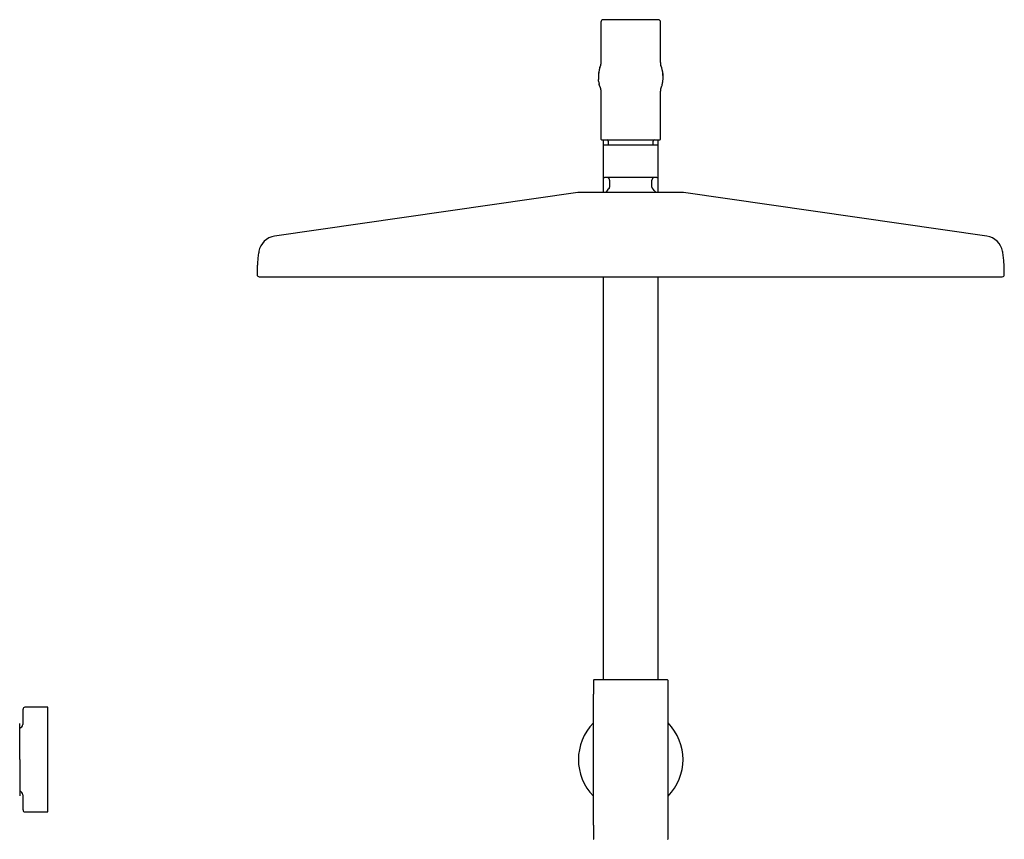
# Model space of a CAD drawing. Header units: millimetres. Extents: x 8 to 1761, y 12 to 2688.
# Tile 16 of 19: x 649 to 1044, y 2359 to 2688. Entities that reach past the tile are written whole.
import ezdxf

# ---------------------------------------------------------------- set-up
doc = ezdxf.new("R2010")
doc.units = ezdxf.units.MM

msp = doc.modelspace()

# ---------------------------------------------------------------- linework, layer by layer
at = {"color": 7, "linetype": 'Continuous', "lineweight": 30}
for p, q in [((882, 2686.79), (882, 2671.14)), ((906, 2671.14), (906, 2686.79)), ((881.56, 2668.56), (881.63, 2668.8)), ((906, 2671.09), (906, 2671.14)), ((906, 2671.06), (906, 2671.1)), ((906, 2671.06), (906, 2671.09)), ((906.44, 2668.56), (906.37, 2668.8)), ((881, 2664.73), (881, 2664.79)), ((881.58, 2660.97), (881.56, 2661.03)), ((906.42, 2660.98), (906.43, 2660.98)), ((881.9, 2660.06), (881.89, 2660.09)), ((882, 2658.44), (882, 2639.89)), ((906, 2658.49), (906, 2658.52)), ((906, 2658.44), (906, 2658.49)), ((906, 2639.89), (906, 2658.44)), ((906.1, 2660.06), (906.11, 2660.09)), ((883, 2639.59), (883, 2637.25)), ((885, 2639.09), (885, 2637.39)), ((903, 2637.39), (903, 2639.09)), ((905, 2637.25), (905, 2639.6)), ((882.95, 2636.59), (882.95, 2625.39)), ((905.05, 2625.39), (905.05, 2636.59)), ((883, 2624.58), (883, 2618.5)), ((885.5, 2623.39), (885.5, 2620.62)), ((902.5, 2620.62), (902.5, 2623.39)), ((905, 2618.5), (905, 2624.58)), ((872.8, 2618.45), (751.01, 2600.91)), ((1036.98, 2600.91), (915.2, 2618.45)), ((883, 2584.6), (883, 2422.79)), ((905, 2422.79), (905, 2584.6)), ((879, 2422.54), (879, 2417.13)), ((909, 2417.13), (909, 2422.54)), ((879, 2364.49), (879, 2417.13)), ((909, 2364.49), (909, 2417.13)), ((660, 2411.81), (650.79, 2411.81)), ((660, 2369.81), (660, 2411.81)), ((649.99, 2411.02), (649.88, 2404.93)), ((649.88, 2376.68), (649.99, 2370.59)), ((650.79, 2369.81), (660, 2369.81)), ((879, 2364.49), (879, 2359.07)), ((909, 2359.07), (909, 2364.49))]:
    msp.add_line(p, q, dxfattribs=at)
for centre, radius, start, end in [((883, 2686.79), 1, 90, 180), ((905, 2686.79), 1, 0, 90), ((894, 2664.79), 13, 163.1714, 180), ((894, 2664.79), 13, 0, 16.8286), ((882.3, 2639.89), 0.3, 180, 270), ((883.3, 2636.59), 0.8, 90, 95.8328), ((884.5, 2639.09), 0.5, 0, 90), ((903.5, 2639.09), 0.5, 90, 180), ((904.7, 2636.59), 0.8, 84.2121, 90), ((905.7, 2639.89), 0.3, 270, 0), ((883.5, 2625.39), 1, 249.0755, 270), ((884.5, 2623.39), 1, 0, 90), ((903.5, 2623.39), 1, 90, 180), ((904.5, 2625.39), 1, 270, 290.938), ((873.51, 2613.5), 5, 90, 98.1951), ((894, 2610.89), 12.6, 134.3091, 142.8259), ((884.5, 2620.62), 1, 314.3091, 0), ((903.5, 2620.62), 1, 180, 225.6909), ((894, 2610.89), 12.6, 37.1575, 45.6909), ((914.49, 2613.5), 5, 81.8049, 90), ((752.08, 2593.49), 7.5, 98.1951, 169.7661), ((1035.92, 2593.49), 7.5, 10.2339, 81.8049), ((744.8, 2585.4), 0.8, 179.8172, 270), ((1043.2, 2585.4), 0.8, 270, 0.1828), ((879.25, 2422.54), 0.25, 90, 180), ((908.75, 2422.54), 0.25, 360, 90), ((650.79, 2411.01), 0.8, 90, 179), ((648.38, 2404.96), 1.5, 280.8814, 359), ((894, 2390.81), 21, 135.5847, 224.4153), ((894, 2390.81), 21, 315.5847, 44.4153), ((648.38, 2376.66), 1.5, 1, 79.1079), ((650.79, 2370.61), 0.8, 181, 270), ((879.25, 2359.07), 0.25, 180, 270), ((908.75, 2359.07), 0.25, 270, 0)]:
    msp.add_arc(centre, radius, start, end, dxfattribs=at)
for points, knots in [([(905, 2687.79), (905, 2687.79), (904.99, 2687.79), (904.94, 2687.79), (904.87, 2687.79), (904.76, 2687.79), (904.62, 2687.79), (904.44, 2687.79), (904.24, 2687.79), (904.01, 2687.79), (903.77, 2687.79), (903.5, 2687.79), (903.18, 2687.79), (902.78, 2687.79), (902.3, 2687.79), (901.83, 2687.79), (901.37, 2687.79), (900.94, 2687.79), (900.49, 2687.79), (900.06, 2687.79), (899.64, 2687.79), (899.26, 2687.79), (898.86, 2687.79), (898.46, 2687.79), (898, 2687.79), (897.48, 2687.79), (896.89, 2687.79), (896.31, 2687.79), (895.72, 2687.79), (895.15, 2687.79), (894.58, 2687.79), (894, 2687.79), (893.42, 2687.79), (892.85, 2687.79), (892.28, 2687.79), (891.69, 2687.79), (891.11, 2687.79), (890.52, 2687.79), (889.97, 2687.79), (889.44, 2687.79), (888.94, 2687.79), (888.45, 2687.79), (887.92, 2687.79), (887.36, 2687.79), (886.77, 2687.79), (886.26, 2687.79), (885.83, 2687.79), (885.46, 2687.79), (885.11, 2687.79), (884.81, 2687.79), (884.55, 2687.79), (884.33, 2687.79), (884.13, 2687.79), (883.94, 2687.79), (883.75, 2687.79), (883.56, 2687.79), (883.38, 2687.79), (883.24, 2687.79), (883.13, 2687.79), (883.06, 2687.79), (883.01, 2687.79), (883, 2687.79), (883, 2687.79)], [0, 0, 0, 0, 0.016653, 0.033274, 0.049909, 0.067079, 0.084707, 0.102325, 0.11999, 0.136085, 0.152143, 0.168204, 0.184311, 0.206216, 0.228077, 0.249996, 0.266435, 0.282833, 0.299236, 0.315687, 0.328568, 0.341419, 0.354263, 0.36712, 0.38001, 0.397662, 0.415278, 0.432913, 0.450086, 0.466715, 0.483338, 0.5, 0.51665, 0.53327, 0.549907, 0.567079, 0.584707, 0.602325, 0.61999, 0.636085, 0.652143, 0.668204, 0.684311, 0.706216, 0.728077, 0.749996, 0.766435, 0.782833, 0.799236, 0.815687, 0.828568, 0.841419, 0.854263, 0.86712, 0.88001, 0.897662, 0.915278, 0.932913, 0.950088, 0.966719, 0.983341, 1, 1, 1, 1]), ([(881.88, 2669.48), (881.87, 2669.45), (881.85, 2669.4), (881.8, 2669.28), (881.75, 2669.15), (881.69, 2668.99), (881.65, 2668.87), (881.63, 2668.8)], [0, 0, 0, 0, 0.156742, 0.36036, 0.568771, 0.782001, 1, 1, 1, 1]), ([(882, 2671.18), (882, 2671.18), (882, 2671.17), (882, 2671.16), (882, 2671.14), (882, 2671.13), (882, 2671.11), (882, 2671.08), (882, 2671.05), (882, 2671.01), (881.99, 2670.96), (881.99, 2670.91), (881.99, 2670.85), (881.99, 2670.78), (881.98, 2670.72), (881.98, 2670.65), (881.98, 2670.58), (881.97, 2670.52), (881.97, 2670.46), (881.96, 2670.4), (881.96, 2670.34), (881.96, 2670.28), (881.95, 2670.2), (881.94, 2670.12), (881.94, 2670.03), (881.93, 2669.94), (881.92, 2669.86), (881.91, 2669.75), (881.89, 2669.62), (881.88, 2669.5), (881.87, 2669.4), (881.86, 2669.34), (881.85, 2669.3), (881.85, 2669.31), (881.86, 2669.32), (881.86, 2669.33), (881.86, 2669.33)], [0, 0, 0, 0, 0.01301, 0.036129, 0.059126, 0.077652, 0.092181, 0.109141, 0.129813, 0.154046, 0.180615, 0.207674, 0.235196, 0.263176, 0.291611, 0.318836, 0.345797, 0.370383, 0.3925, 0.412207, 0.431417, 0.451111, 0.474487, 0.501498, 0.529821, 0.556265, 0.580856, 0.604759, 0.662098, 0.720104, 0.777975, 0.835703, 0.894003, 0.954668, 0.980734, 1, 1, 1, 1]), ([(906.14, 2669.34), (906.14, 2669.33), (906.14, 2669.32), (906.14, 2669.31), (906.15, 2669.31), (906.15, 2669.3), (906.15, 2669.3), (906.15, 2669.31), (906.14, 2669.33), (906.14, 2669.36), (906.13, 2669.39), (906.13, 2669.44), (906.12, 2669.49), (906.11, 2669.55), (906.11, 2669.61), (906.1, 2669.67), (906.09, 2669.73), (906.09, 2669.79), (906.08, 2669.85), (906.08, 2669.91), (906.07, 2669.97), (906.06, 2670.04), (906.06, 2670.11), (906.05, 2670.18), (906.05, 2670.25), (906.04, 2670.31), (906.04, 2670.38), (906.03, 2670.45), (906.03, 2670.52), (906.02, 2670.6), (906.02, 2670.68), (906.01, 2670.76), (906.01, 2670.83), (906.01, 2670.89), (906.01, 2670.95), (906, 2670.99), (906, 2671.03), (906, 2671.05), (906, 2671.06), (906, 2671.08), (906, 2671.09), (906, 2671.11), (906, 2671.12), (906, 2671.14), (906, 2671.16), (906, 2671.17), (906, 2671.18), (906, 2671.18), (906, 2671.18)], [0, 0, 0, 0, 0.011462, 0.029882, 0.050983, 0.070437, 0.089387, 0.11233, 0.139748, 0.171653, 0.199877, 0.230886, 0.264555, 0.297185, 0.327105, 0.354331, 0.378872, 0.400733, 0.419996, 0.43881, 0.458139, 0.477993, 0.50178, 0.523919, 0.543989, 0.562362, 0.584468, 0.608018, 0.634423, 0.664679, 0.698925, 0.728744, 0.761235, 0.793687, 0.822302, 0.846932, 0.860477, 0.872332, 0.882474, 0.890902, 0.90025, 0.912136, 0.926747, 0.944009, 0.960724, 0.977322, 0.991342, 1, 1, 1, 1]), ([(906.37, 2668.8), (906.36, 2668.82), (906.35, 2668.84), (906.34, 2668.88), (906.33, 2668.93), (906.31, 2668.96), (906.3, 2669), (906.29, 2669.04), (906.27, 2669.07), (906.26, 2669.11), (906.25, 2669.14), (906.24, 2669.16), (906.23, 2669.19), (906.22, 2669.21), (906.21, 2669.24), (906.21, 2669.26), (906.2, 2669.27), (906.2, 2669.29), (906.19, 2669.31), (906.18, 2669.33), (906.17, 2669.35), (906.17, 2669.37), (906.16, 2669.39), (906.15, 2669.41), (906.14, 2669.43), (906.14, 2669.45), (906.13, 2669.46), (906.13, 2669.47), (906.12, 2669.48), (906.12, 2669.48)], [0, 0, 0, 0, 0.079262, 0.150456, 0.213861, 0.269725, 0.318272, 0.359705, 0.390433, 0.415935, 0.436368, 0.449016, 0.458872, 0.466326, 0.473388, 0.476377, 0.480093, 0.489171, 0.50181, 0.521731, 0.547027, 0.57769, 0.627066, 0.68576, 0.7535, 0.829958, 0.901399, 0.978617, 1, 1, 1, 1]), ([(881.15, 2666.76), (881.15, 2666.74), (881.14, 2666.71), (881.13, 2666.64), (881.13, 2666.58), (881.12, 2666.52), (881.12, 2666.46), (881.11, 2666.39), (881.11, 2666.33), (881.1, 2666.26), (881.1, 2666.19), (881.09, 2666.13), (881.09, 2666.06), (881.09, 2665.99), (881.08, 2665.93), (881.08, 2665.86), (881.07, 2665.79), (881.07, 2665.71), (881.06, 2665.64), (881.06, 2665.57), (881.05, 2665.51), (881.05, 2665.45), (881.04, 2665.39), (881.04, 2665.34), (881.03, 2665.28), (881.03, 2665.23), (881.02, 2665.18), (881.02, 2665.14), (881.01, 2665.09), (881.01, 2665.05), (881.01, 2665.01), (881, 2664.98), (881, 2664.94), (881, 2664.92), (881, 2664.91)], [0, 0, 0, 0, 0.061729, 0.118506, 0.170573, 0.21815, 0.261436, 0.30061, 0.335836, 0.367266, 0.395044, 0.419309, 0.440208, 0.457911, 0.472636, 0.484709, 0.494667, 0.503407, 0.512056, 0.52177, 0.533519, 0.547888, 0.565222, 0.585749, 0.609638, 0.637033, 0.668069, 0.702881, 0.741614, 0.78442, 0.831467, 0.88294, 0.939043, 1, 1, 1, 1]), ([(881, 2664.73), (881, 2664.72), (881, 2664.7), (881, 2664.67), (881, 2664.64), (881.01, 2664.6), (881.01, 2664.57), (881.01, 2664.53), (881.01, 2664.5), (881.01, 2664.47), (881.01, 2664.44), (881.01, 2664.41), (881.02, 2664.38), (881.02, 2664.36), (881.02, 2664.35), (881.02, 2664.33), (881.02, 2664.31), (881.02, 2664.29), (881.02, 2664.26), (881.02, 2664.22), (881.02, 2664.18), (881.02, 2664.14), (881.02, 2664.09), (881.03, 2664.04), (881.03, 2663.99), (881.03, 2663.93), (881.03, 2663.88), (881.04, 2663.84), (881.04, 2663.82)], [0, 0, 0, 0, 0.093864, 0.176828, 0.249303, 0.31166, 0.364231, 0.400796, 0.430979, 0.455011, 0.469212, 0.480411, 0.489115, 0.492845, 0.496395, 0.499988, 0.503839, 0.512952, 0.524677, 0.539452, 0.564276, 0.595242, 0.632565, 0.685989, 0.749115, 0.822255, 0.905754, 1, 1, 1, 1]), ([(907, 2664.91), (907, 2664.92), (907, 2664.94), (907, 2664.98), (906.99, 2665.01), (906.99, 2665.05), (906.99, 2665.09), (906.98, 2665.14), (906.98, 2665.18), (906.97, 2665.23), (906.97, 2665.28), (906.96, 2665.34), (906.96, 2665.39), (906.95, 2665.45), (906.95, 2665.51), (906.94, 2665.57), (906.94, 2665.64), (906.93, 2665.72), (906.93, 2665.79), (906.92, 2665.86), (906.92, 2665.93), (906.91, 2665.99), (906.91, 2666.06), (906.91, 2666.13), (906.9, 2666.19), (906.9, 2666.26), (906.89, 2666.33), (906.89, 2666.39), (906.88, 2666.46), (906.88, 2666.52), (906.87, 2666.58), (906.87, 2666.64), (906.86, 2666.7), (906.85, 2666.74), (906.85, 2666.76)], [0, 0, 0, 0, 0.060984, 0.117109, 0.1686, 0.215662, 0.258479, 0.297219, 0.332036, 0.363073, 0.390466, 0.414351, 0.434871, 0.452196, 0.466554, 0.478292, 0.487997, 0.496643, 0.505387, 0.515355, 0.527439, 0.542174, 0.559885, 0.580791, 0.60506, 0.632839, 0.664268, 0.69949, 0.738656, 0.781931, 0.829494, 0.881543, 0.938297, 1, 1, 1, 1]), ([(906.96, 2663.82), (906.97, 2663.85), (906.97, 2663.9), (906.97, 2663.98), (906.97, 2664.06), (906.97, 2664.14), (906.97, 2664.21), (906.97, 2664.29), (906.97, 2664.35), (906.97, 2664.42), (906.97, 2664.48), (906.97, 2664.53), (906.97, 2664.59), (906.97, 2664.64), (906.96, 2664.69), (906.96, 2664.73), (906.96, 2664.77), (906.96, 2664.79), (906.96, 2664.79)], [0, 0, 0, 0, 0.140719, 0.268859, 0.385036, 0.489795, 0.583618, 0.66693, 0.740109, 0.796095, 0.844789, 0.886394, 0.921121, 0.949229, 0.971099, 0.987449, 0.994041, 1, 1, 1, 1]), ([(906.96, 2664.79), (906.97, 2664.79), (906.98, 2664.79), (906.99, 2664.79), (907, 2664.79), (907, 2664.79), (907, 2664.79)], [0, 0, 0, 0, 0.2135964, 0.4661697, 0.7280882, 1, 1, 1, 1]), ([(881.15, 2662.87), (881.13, 2663), (881.08, 2663.32), (881.05, 2663.64), (881.04, 2663.82)], [0, 0, 0, 0, 0.423907, 1, 1, 1, 1]), ([(881.14, 2662.87), (881.14, 2662.86), (881.15, 2662.84), (881.15, 2662.81), (881.16, 2662.78), (881.16, 2662.74), (881.17, 2662.7), (881.18, 2662.65), (881.19, 2662.61), (881.19, 2662.57), (881.2, 2662.54), (881.2, 2662.51), (881.21, 2662.46), (881.22, 2662.4), (881.24, 2662.33), (881.25, 2662.26), (881.26, 2662.18), (881.28, 2662.1), (881.3, 2662.02), (881.31, 2661.96), (881.32, 2661.93)], [0, 0, 0, 0, 0.103086, 0.192157, 0.267706, 0.330293, 0.380649, 0.419939, 0.450366, 0.463611, 0.476502, 0.489892, 0.504545, 0.539749, 0.585168, 0.642229, 0.711736, 0.79424, 0.890189, 1, 1, 1, 1]), ([(881.56, 2661.03), (881.48, 2661.27), (881.4, 2661.57), (881.33, 2661.88), (881.32, 2661.94)], [0, 0, 0, 0, 0.815316, 1, 1, 1, 1]), ([(881.58, 2660.97), (881.58, 2660.95), (881.59, 2660.91), (881.62, 2660.84), (881.63, 2660.78), (881.65, 2660.72), (881.67, 2660.67), (881.69, 2660.62), (881.71, 2660.57), (881.72, 2660.52), (881.74, 2660.49), (881.75, 2660.46), (881.75, 2660.43), (881.76, 2660.41), (881.77, 2660.39), (881.78, 2660.37), (881.78, 2660.35), (881.79, 2660.34), (881.8, 2660.32), (881.8, 2660.3), (881.81, 2660.28), (881.82, 2660.26), (881.83, 2660.24), (881.84, 2660.21), (881.85, 2660.19), (881.85, 2660.16), (881.86, 2660.14), (881.87, 2660.12), (881.88, 2660.11), (881.88, 2660.1), (881.89, 2660.08), (881.89, 2660.07), (881.89, 2660.07), (881.9, 2660.06)], [0, 0, 0, 0, 0.061463, 0.116532, 0.165426, 0.208342, 0.245458, 0.276942, 0.300123, 0.319201, 0.334349, 0.341548, 0.347577, 0.352598, 0.356885, 0.359739, 0.362782, 0.366529, 0.371265, 0.381007, 0.393763, 0.41299, 0.43664, 0.464694, 0.509068, 0.56106, 0.620442, 0.686947, 0.748749, 0.815268, 0.882046, 0.945862, 1, 1, 1, 1]), ([(906.1, 2660.06), (906.1, 2660.06), (906.11, 2660.07), (906.11, 2660.08), (906.12, 2660.09), (906.12, 2660.11), (906.13, 2660.12), (906.14, 2660.15), (906.15, 2660.17), (906.16, 2660.21), (906.17, 2660.24), (906.19, 2660.28), (906.21, 2660.33), (906.22, 2660.37), (906.24, 2660.42), (906.26, 2660.46), (906.27, 2660.49), (906.28, 2660.53), (906.3, 2660.59), (906.33, 2660.68), (906.37, 2660.82), (906.41, 2660.92), (906.42, 2660.98)], [0, 0, 0, 0, 0.024168, 0.118797, 0.218358, 0.32062, 0.415914, 0.502938, 0.581378, 0.650956, 0.711441, 0.76268, 0.804632, 0.837474, 0.861852, 0.871425, 0.879806, 0.887706, 0.898818, 0.922452, 0.956174, 1, 1, 1, 1]), ([(906.42, 2660.98), (906.43, 2661), (906.44, 2661.03), (906.45, 2661.07), (906.46, 2661.09)], [0, 0, 0, 0, 0.491207, 1, 1, 1, 1]), ([(906.46, 2661.09), (906.53, 2661.31), (906.61, 2661.59), (906.67, 2661.88), (906.68, 2661.94)], [0, 0, 0, 0, 0.803277, 1, 1, 1, 1]), ([(906.68, 2661.93), (906.69, 2661.96), (906.7, 2662), (906.71, 2662.07), (906.72, 2662.13), (906.74, 2662.2), (906.75, 2662.26), (906.76, 2662.32), (906.77, 2662.38), (906.78, 2662.42), (906.79, 2662.45), (906.79, 2662.48), (906.8, 2662.52), (906.81, 2662.57), (906.82, 2662.63), (906.83, 2662.68), (906.83, 2662.73), (906.84, 2662.78), (906.85, 2662.82), (906.85, 2662.85), (906.86, 2662.87)], [0, 0, 0, 0, 0.10746, 0.201073, 0.281288, 0.348595, 0.403606, 0.447236, 0.481128, 0.495432, 0.50875, 0.521875, 0.535635, 0.567684, 0.608958, 0.661413, 0.726113, 0.803756, 0.894888, 1, 1, 1, 1]), ([(906.85, 2662.87), (906.87, 2663), (906.92, 2663.32), (906.95, 2663.64), (906.96, 2663.82)], [0, 0, 0, 0, 0.423908, 1, 1, 1, 1]), ([(881.88, 2660.19), (881.88, 2660.19), (881.88, 2660.2), (881.88, 2660.2), (881.88, 2660.21), (881.88, 2660.2), (881.88, 2660.18), (881.89, 2660.13), (881.9, 2660.05), (881.91, 2659.97), (881.91, 2659.89), (881.92, 2659.81), (881.93, 2659.73), (881.94, 2659.65), (881.94, 2659.57), (881.95, 2659.49), (881.95, 2659.41), (881.96, 2659.34), (881.96, 2659.27), (881.97, 2659.2), (881.97, 2659.12), (881.98, 2659.04), (881.98, 2658.95), (881.98, 2658.88), (881.99, 2658.82), (881.99, 2658.75), (881.99, 2658.7), (881.99, 2658.64), (882, 2658.58), (882, 2658.54), (882, 2658.52), (882, 2658.49), (882, 2658.47), (882, 2658.46), (882, 2658.44), (882, 2658.43), (882, 2658.41), (882, 2658.4), (882, 2658.39), (882, 2658.38), (882, 2658.38)], [0, 0, 0, 0, 0.006416, 0.042568, 0.075846, 0.110151, 0.146152, 0.19603, 0.248078, 0.301248, 0.337526, 0.374366, 0.411567, 0.446434, 0.478112, 0.506543, 0.531824, 0.556493, 0.57769, 0.600708, 0.627184, 0.657139, 0.687059, 0.714642, 0.738475, 0.761539, 0.78698, 0.814986, 0.845465, 0.862593, 0.877892, 0.891339, 0.902913, 0.913682, 0.927139, 0.942568, 0.96066, 0.978707, 0.995101, 1, 1, 1, 1]), ([(906, 2658.38), (906, 2658.39), (906, 2658.39), (906, 2658.41), (906, 2658.42), (906, 2658.44), (906, 2658.46), (906, 2658.47), (906, 2658.5), (906, 2658.53), (906, 2658.58), (906.01, 2658.64), (906.01, 2658.71), (906.01, 2658.79), (906.02, 2658.87), (906.02, 2658.96), (906.02, 2659.06), (906.03, 2659.15), (906.04, 2659.24), (906.04, 2659.33), (906.05, 2659.41), (906.05, 2659.49), (906.06, 2659.57), (906.06, 2659.65), (906.07, 2659.74), (906.08, 2659.82), (906.09, 2659.9), (906.09, 2659.97), (906.1, 2660.04), (906.11, 2660.09), (906.11, 2660.14), (906.12, 2660.18), (906.12, 2660.2), (906.12, 2660.21), (906.12, 2660.21), (906.12, 2660.21)], [0, 0, 0, 0, 0.018493, 0.03893, 0.060119, 0.078213, 0.093006, 0.104794, 0.117374, 0.141302, 0.170229, 0.201174, 0.238732, 0.271911, 0.303609, 0.338843, 0.378431, 0.416124, 0.448257, 0.476292, 0.503761, 0.531778, 0.563342, 0.598628, 0.63757, 0.678982, 0.719892, 0.760159, 0.799808, 0.838869, 0.881122, 0.921666, 0.960292, 0.99711, 1, 1, 1, 1]), ([(906, 2658.49), (906, 2658.5), (906, 2658.51), (906, 2658.52), (906, 2658.52)], [0, 0, 0, 0, 0.502159, 1, 1, 1, 1]), ([(882.3, 2639.59), (882.3, 2639.59), (882.31, 2639.59), (882.36, 2639.59), (882.44, 2639.59), (882.55, 2639.59), (882.71, 2639.59), (882.89, 2639.59), (883.11, 2639.59), (883.35, 2639.59), (883.61, 2639.59), (883.89, 2639.59), (884.21, 2639.59), (884.55, 2639.59), (884.91, 2639.59), (885.31, 2639.59), (885.72, 2639.59), (886.16, 2639.59), (886.62, 2639.59), (887.1, 2639.59), (887.59, 2639.59), (888.1, 2639.59), (888.62, 2639.59), (889.15, 2639.59), (889.71, 2639.59), (890.3, 2639.59), (890.92, 2639.59), (891.55, 2639.59), (892.17, 2639.59), (892.78, 2639.59), (893.39, 2639.59), (894, 2639.59), (894.61, 2639.59), (895.22, 2639.59), (895.83, 2639.59), (896.45, 2639.59), (897.08, 2639.59), (897.7, 2639.59), (898.29, 2639.59), (898.85, 2639.59), (899.38, 2639.59), (899.9, 2639.59), (900.41, 2639.59), (900.9, 2639.59), (901.38, 2639.59), (901.84, 2639.59), (902.28, 2639.59), (902.69, 2639.59), (903.09, 2639.59), (903.45, 2639.59), (903.79, 2639.59), (904.11, 2639.59), (904.39, 2639.59), (904.65, 2639.59), (904.89, 2639.59), (905.11, 2639.59), (905.29, 2639.59), (905.45, 2639.59), (905.56, 2639.59), (905.64, 2639.59), (905.69, 2639.59), (905.7, 2639.59), (905.7, 2639.59)], [0, 0, 0, 0, 0.016659, 0.033281, 0.049912, 0.067086, 0.084721, 0.102337, 0.119989, 0.136095, 0.152156, 0.168214, 0.18431, 0.20076, 0.217162, 0.233561, 0.25, 0.26645, 0.282853, 0.299251, 0.31569, 0.331797, 0.347858, 0.363916, 0.380011, 0.397675, 0.415294, 0.432921, 0.450093, 0.46673, 0.48335, 0.5, 0.516662, 0.533284, 0.549914, 0.567086, 0.584721, 0.602337, 0.619989, 0.636095, 0.652156, 0.668214, 0.68431, 0.70076, 0.717162, 0.733561, 0.75, 0.76645, 0.782853, 0.799251, 0.81569, 0.831797, 0.847858, 0.863916, 0.880011, 0.897675, 0.915294, 0.932921, 0.950092, 0.966726, 0.983347, 1, 1, 1, 1]), ([(883.23, 2637.39), (883.19, 2637.38), (883.12, 2637.37), (883.02, 2637.3), (882.96, 2637.2), (882.95, 2637.13), (882.95, 2637.09)], [0, 0, 0, 0, 0.2404221, 0.4990265, 0.7581704, 1, 1, 1, 1]), ([(882.95, 2637.09), (882.95, 2637.09), (882.95, 2637.09), (882.95, 2637.09), (882.95, 2637.09), (882.95, 2637.09), (882.95, 2637.08), (882.95, 2637.07), (882.95, 2637.06), (882.95, 2637.05), (882.95, 2637.03), (882.95, 2637.02), (882.95, 2637), (882.95, 2636.98), (882.95, 2636.96), (882.95, 2636.93), (882.95, 2636.9), (882.95, 2636.85), (882.95, 2636.79), (882.95, 2636.73), (882.95, 2636.68), (882.95, 2636.64), (882.95, 2636.61), (882.95, 2636.59)], [0, 0, 0, 0, 0.070506, 0.141875, 0.206688, 0.264946, 0.349211, 0.426634, 0.497231, 0.561018, 0.618023, 0.663936, 0.70186, 0.737479, 0.770821, 0.801923, 0.830828, 0.888802, 0.935248, 0.954734, 0.971477, 0.986213, 1, 1, 1, 1]), ([(894, 2637.39), (893.89, 2637.39), (893.68, 2637.39), (893.36, 2637.39), (893.04, 2637.39), (892.72, 2637.39), (892.42, 2637.39), (892.15, 2637.39), (891.92, 2637.39), (891.69, 2637.39), (891.46, 2637.39), (891.23, 2637.39), (890.97, 2637.39), (890.68, 2637.39), (890.36, 2637.39), (890.04, 2637.39), (889.73, 2637.39), (889.41, 2637.39), (889.09, 2637.39), (888.78, 2637.39), (888.47, 2637.39), (888.17, 2637.39), (887.87, 2637.39), (887.56, 2637.39), (887.23, 2637.39), (886.9, 2637.39), (886.57, 2637.39), (886.25, 2637.39), (885.93, 2637.39), (885.63, 2637.39), (885.34, 2637.39), (885.06, 2637.39), (884.8, 2637.39), (884.53, 2637.39), (884.27, 2637.39), (884.02, 2637.39), (883.8, 2637.39), (883.62, 2637.39), (883.48, 2637.39), (883.38, 2637.39), (883.31, 2637.39), (883.3, 2637.39), (883.3, 2637.39)], [0, 0, 0, 0, 0.018992, 0.037967, 0.056942, 0.075934, 0.096278, 0.110341, 0.124396, 0.138451, 0.152512, 0.166586, 0.180679, 0.200873, 0.221037, 0.241193, 0.26136, 0.281559, 0.303316, 0.32459, 0.34584, 0.36709, 0.388364, 0.409686, 0.43577, 0.461861, 0.48858, 0.515884, 0.543221, 0.571672, 0.600129, 0.629121, 0.658596, 0.688105, 0.72605, 0.764025, 0.802836, 0.841678, 0.881089, 0.920532, 0.96025, 1, 1, 1, 1]), ([(904.7, 2637.39), (904.7, 2637.39), (904.69, 2637.39), (904.62, 2637.39), (904.52, 2637.39), (904.39, 2637.39), (904.23, 2637.39), (904.07, 2637.39), (903.88, 2637.39), (903.67, 2637.39), (903.45, 2637.39), (903.2, 2637.39), (902.94, 2637.39), (902.66, 2637.39), (902.37, 2637.39), (902.08, 2637.39), (901.81, 2637.39), (901.54, 2637.39), (901.27, 2637.39), (900.99, 2637.39), (900.71, 2637.39), (900.42, 2637.39), (900.11, 2637.39), (899.8, 2637.39), (899.48, 2637.39), (899.15, 2637.39), (898.82, 2637.39), (898.52, 2637.39), (898.25, 2637.39), (898, 2637.39), (897.76, 2637.39), (897.5, 2637.39), (897.25, 2637.39), (896.93, 2637.39), (896.55, 2637.39), (896.1, 2637.39), (895.66, 2637.39), (895.23, 2637.39), (894.81, 2637.39), (894.41, 2637.39), (894.14, 2637.39), (894, 2637.39)], [0, 0, 0, 0, 0.039718, 0.079468, 0.118879, 0.158321, 0.189374, 0.220428, 0.251162, 0.281513, 0.311901, 0.341382, 0.370866, 0.399857, 0.428304, 0.456785, 0.479542, 0.502298, 0.525083, 0.54682, 0.568558, 0.590322, 0.612916, 0.635466, 0.658001, 0.680549, 0.703139, 0.724208, 0.740061, 0.7559, 0.771737, 0.787581, 0.803441, 0.819329, 0.846733, 0.874111, 0.901514, 0.927356, 0.951562, 0.975765, 1, 1, 1, 1]), ([(905.05, 2637.09), (905.05, 2637.13), (905.04, 2637.2), (904.98, 2637.3), (904.88, 2637.37), (904.81, 2637.38), (904.77, 2637.39)], [0, 0, 0, 0, 0.24183, 0.500974, 0.759578, 1, 1, 1, 1]), ([(905.05, 2636.59), (905.05, 2636.61), (905.05, 2636.65), (905.05, 2636.7), (905.05, 2636.74), (905.05, 2636.78), (905.05, 2636.81), (905.05, 2636.85), (905.05, 2636.88), (905.05, 2636.91), (905.05, 2636.94), (905.05, 2636.96), (905.05, 2636.99), (905.05, 2637.01), (905.05, 2637.03), (905.05, 2637.04), (905.05, 2637.06), (905.05, 2637.07), (905.05, 2637.08), (905.05, 2637.08), (905.05, 2637.09), (905.05, 2637.09), (905.05, 2637.09), (905.05, 2637.09), (905.05, 2637.09), (905.05, 2637.09)], [0, 0, 0, 0, 0.0175583, 0.0370098, 0.0520156, 0.0690778, 0.0884462, 0.1124571, 0.1390235, 0.1682781, 0.2003204, 0.235226, 0.2730534, 0.3183687, 0.3684677, 0.4233926, 0.4831754, 0.547841, 0.6174091, 0.6954639, 0.7586471, 0.8297523, 0.908781, 0.9925861, 1, 1, 1, 1]), ([(882.95, 2625.39), (882.95, 2625.37), (882.95, 2625.33), (882.95, 2625.28), (882.95, 2625.24), (882.95, 2625.21), (882.95, 2625.16), (882.95, 2625.11), (882.95, 2625.06), (882.95, 2625.03), (882.95, 2625), (882.95, 2624.98), (882.95, 2624.95), (882.95, 2624.92), (882.95, 2624.89), (882.95, 2624.86), (882.95, 2624.84), (882.95, 2624.82), (882.95, 2624.8), (882.95, 2624.78), (882.95, 2624.76), (882.95, 2624.75), (882.95, 2624.74), (882.95, 2624.74), (882.95, 2624.74), (882.95, 2624.74), (882.95, 2624.74)], [0, 0, 0, 0, 0.0172394, 0.0354708, 0.0487718, 0.0632924, 0.0792355, 0.1115634, 0.1485548, 0.1689523, 0.1906715, 0.2137469, 0.2382074, 0.2773809, 0.319686, 0.36518, 0.4139092, 0.4659112, 0.5212169, 0.5902693, 0.6611156, 0.7363625, 0.8160279, 0.9001266, 0.9886716, 1, 1, 1, 1]), ([(905.05, 2624.74), (905.05, 2624.74), (905.05, 2624.74), (905.05, 2624.74), (905.05, 2624.75), (905.05, 2624.76), (905.05, 2624.78), (905.05, 2624.79), (905.05, 2624.81), (905.05, 2624.84), (905.05, 2624.86), (905.05, 2624.88), (905.05, 2624.91), (905.05, 2624.95), (905.05, 2624.98), (905.05, 2625.03), (905.05, 2625.07), (905.05, 2625.11), (905.05, 2625.15), (905.05, 2625.19), (905.05, 2625.23), (905.05, 2625.28), (905.05, 2625.34), (905.05, 2625.38), (905.05, 2625.39)], [0, 0, 0, 0, 0.081675, 0.169982, 0.253026, 0.330821, 0.403386, 0.470742, 0.532917, 0.582151, 0.630176, 0.675181, 0.717208, 0.75631, 0.792554, 0.83235, 0.867893, 0.889358, 0.909153, 0.927412, 0.948472, 0.967068, 0.983924, 1, 1, 1, 1]), ([(882.95, 2624.74), (882.95, 2624.71), (882.96, 2624.65), (883, 2624.56), (883.07, 2624.5), (883.12, 2624.47), (883.15, 2624.46)], [0, 0, 0, 0, 0.244612, 0.500768, 0.756512, 1, 1, 1, 1]), ([(894, 2624.39), (893.82, 2624.39), (893.45, 2624.39), (892.9, 2624.39), (892.35, 2624.39), (891.8, 2624.39), (891.24, 2624.39), (890.68, 2624.39), (890.15, 2624.39), (889.65, 2624.39), (889.17, 2624.39), (888.7, 2624.39), (888.2, 2624.39), (887.66, 2624.39), (887.1, 2624.39), (886.61, 2624.39), (886.2, 2624.39), (885.85, 2624.39), (885.52, 2624.39), (885.23, 2624.39), (884.98, 2624.39), (884.77, 2624.39), (884.58, 2624.39), (884.4, 2624.39), (884.21, 2624.39), (884.03, 2624.39), (883.86, 2624.39), (883.73, 2624.39), (883.62, 2624.39), (883.55, 2624.39), (883.51, 2624.39), (883.5, 2624.39), (883.5, 2624.39)], [0, 0, 0, 0, 0.033305, 0.066547, 0.099817, 0.134158, 0.169412, 0.20465, 0.239979, 0.272169, 0.304285, 0.336408, 0.368622, 0.412432, 0.456153, 0.499992, 0.532869, 0.565666, 0.598472, 0.631373, 0.657135, 0.682838, 0.708525, 0.734239, 0.760021, 0.795324, 0.830556, 0.865826, 0.900171, 0.933429, 0.966675, 1, 1, 1, 1]), ([(904.5, 2624.39), (904.5, 2624.39), (904.49, 2624.39), (904.45, 2624.39), (904.38, 2624.39), (904.27, 2624.39), (904.14, 2624.39), (903.97, 2624.39), (903.77, 2624.39), (903.56, 2624.39), (903.33, 2624.39), (903.07, 2624.39), (902.76, 2624.39), (902.38, 2624.39), (901.92, 2624.39), (901.47, 2624.39), (901.03, 2624.39), (900.62, 2624.39), (900.19, 2624.39), (899.78, 2624.39), (899.39, 2624.39), (899.02, 2624.39), (898.64, 2624.39), (898.26, 2624.39), (897.82, 2624.39), (897.32, 2624.39), (896.76, 2624.39), (896.2, 2624.39), (895.65, 2624.39), (895.1, 2624.39), (894.55, 2624.39), (894.18, 2624.39), (894, 2624.39)], [0, 0, 0, 0, 0.033298, 0.066539, 0.099813, 0.134158, 0.169413, 0.20465, 0.239979, 0.272169, 0.304285, 0.336408, 0.368622, 0.412432, 0.456153, 0.499992, 0.532869, 0.565666, 0.598472, 0.631373, 0.657135, 0.682838, 0.708525, 0.734239, 0.760021, 0.795324, 0.830556, 0.865826, 0.900175, 0.933437, 0.966682, 1, 1, 1, 1]), ([(904.85, 2624.46), (904.88, 2624.47), (904.93, 2624.5), (905, 2624.56), (905.04, 2624.65), (905.05, 2624.71), (905.05, 2624.74)], [0, 0, 0, 0, 0.243488, 0.499232, 0.755388, 1, 1, 1, 1]), ([(894, 2618.5), (893.77, 2618.5), (893.3, 2618.5), (892.6, 2618.5), (891.9, 2618.5), (891.21, 2618.5), (890.51, 2618.5), (889.85, 2618.5), (889.23, 2618.5), (888.67, 2618.5), (888.11, 2618.5), (887.55, 2618.5), (887, 2618.5), (886.38, 2618.5), (885.69, 2618.5), (884.94, 2618.5), (884.21, 2618.5), (883.49, 2618.5), (882.78, 2618.5), (882.08, 2618.5), (881.41, 2618.5), (880.75, 2618.5), (880.12, 2618.5), (879.51, 2618.5), (878.92, 2618.5), (878.36, 2618.5), (877.83, 2618.5), (877.32, 2618.5), (876.87, 2618.5), (876.48, 2618.5), (876.13, 2618.5), (875.8, 2618.5), (875.49, 2618.5), (875.21, 2618.5), (874.94, 2618.5), (874.68, 2618.5), (874.45, 2618.5), (874.24, 2618.5), (874.05, 2618.5), (873.9, 2618.5), (873.76, 2618.5), (873.65, 2618.5), (873.57, 2618.5), (873.52, 2618.5), (873.51, 2618.5), (873.51, 2618.5)], [0, 0, 0, 0, 0.021774, 0.043505, 0.065221, 0.086947, 0.108706, 0.131338, 0.149451, 0.167543, 0.185627, 0.203719, 0.221832, 0.239983, 0.265748, 0.291452, 0.317138, 0.342847, 0.368622, 0.394938, 0.421188, 0.447419, 0.473675, 0.500001, 0.526316, 0.552567, 0.578797, 0.605053, 0.631379, 0.652856, 0.674285, 0.695692, 0.717101, 0.738536, 0.760021, 0.783105, 0.806139, 0.829156, 0.852184, 0.875255, 0.897512, 0.923133, 0.948727, 0.974335, 1, 1, 1, 1]), ([(914.49, 2618.5), (914.49, 2618.5), (914.48, 2618.5), (914.45, 2618.5), (914.39, 2618.5), (914.3, 2618.5), (914.2, 2618.5), (914.07, 2618.5), (913.93, 2618.5), (913.79, 2618.5), (913.63, 2618.5), (913.45, 2618.5), (913.26, 2618.5), (913.03, 2618.5), (912.74, 2618.5), (912.39, 2618.5), (912.01, 2618.5), (911.6, 2618.5), (911.15, 2618.5), (910.68, 2618.5), (910.17, 2618.5), (909.64, 2618.5), (909.08, 2618.5), (908.49, 2618.5), (907.88, 2618.5), (907.25, 2618.5), (906.59, 2618.5), (905.92, 2618.5), (905.26, 2618.5), (904.63, 2618.5), (904.04, 2618.5), (903.43, 2618.5), (902.81, 2618.5), (902.18, 2618.5), (901.53, 2618.5), (900.85, 2618.5), (900.15, 2618.5), (899.43, 2618.5), (898.72, 2618.5), (898, 2618.5), (897.25, 2618.5), (896.47, 2618.5), (895.65, 2618.5), (894.83, 2618.5), (894.28, 2618.5), (894, 2618.5)], [0, 0, 0, 0, 0.021771, 0.043502, 0.065217, 0.086943, 0.108705, 0.131338, 0.149451, 0.167543, 0.185627, 0.203719, 0.221832, 0.239983, 0.265748, 0.291452, 0.317138, 0.342847, 0.368622, 0.394938, 0.421188, 0.447419, 0.473675, 0.500001, 0.526316, 0.552567, 0.578797, 0.605053, 0.631379, 0.652856, 0.674285, 0.695692, 0.717101, 0.738536, 0.760021, 0.783104, 0.806139, 0.829156, 0.852184, 0.875255, 0.897514, 0.923137, 0.948731, 0.974338, 1, 1, 1, 1]), ([(744.7, 2594.82), (744.65, 2594.55), (744.54, 2593.92), (744.4, 2592.93), (744.27, 2591.86), (744.17, 2590.8), (744.11, 2589.86), (744.07, 2589.03), (744.04, 2588.3), (744.02, 2587.56), (744.01, 2586.78), (744, 2586.06), (744, 2585.6), (744, 2585.41)], [0, 0, 0, 0, 0.087655, 0.202854, 0.316789, 0.429276, 0.541802, 0.616586, 0.692987, 0.771632, 0.853143, 0.93814, 1, 1, 1, 1]), ([(1044, 2585.41), (1044, 2585.63), (1044, 2586.14), (1043.99, 2586.92), (1043.97, 2587.76), (1043.95, 2588.57), (1043.92, 2589.35), (1043.87, 2590.12), (1043.81, 2590.97), (1043.72, 2591.92), (1043.59, 2592.97), (1043.45, 2593.94), (1043.34, 2594.56), (1043.3, 2594.82)], [0, 0, 0, 0, 0.069748, 0.161921, 0.25008, 0.335029, 0.417578, 0.498544, 0.578748, 0.689294, 0.801262, 0.914436, 1, 1, 1, 1]), ([(744.8, 2584.6), (744.8, 2584.6), (744.81, 2584.6), (744.87, 2584.6), (744.97, 2584.6), (745.1, 2584.6), (745.28, 2584.6), (745.5, 2584.6), (745.75, 2584.6), (746.03, 2584.6), (746.34, 2584.6), (746.69, 2584.6), (747.07, 2584.6), (747.49, 2584.6), (747.95, 2584.6), (748.45, 2584.6), (748.98, 2584.6), (749.55, 2584.6), (750.16, 2584.6), (750.81, 2584.6), (751.49, 2584.6), (752.19, 2584.6), (752.91, 2584.6), (753.66, 2584.6), (754.45, 2584.6), (755.19, 2584.6), (755.86, 2584.6), (756.46, 2584.6), (757.07, 2584.6), (757.7, 2584.6), (758.34, 2584.6), (759.04, 2584.6), (759.79, 2584.6), (760.61, 2584.6), (761.45, 2584.6), (762.44, 2584.6), (763.59, 2584.6), (764.91, 2584.6), (766.27, 2584.6), (767.67, 2584.6), (769.08, 2584.6), (770.48, 2584.6), (771.87, 2584.6), (773.3, 2584.6), (774.76, 2584.6), (776.25, 2584.6), (777.78, 2584.6), (779.39, 2584.6), (781.1, 2584.6), (782.89, 2584.6), (784.72, 2584.6), (786.59, 2584.6), (788.44, 2584.6), (790.26, 2584.6), (792.05, 2584.6), (793.86, 2584.6), (795.71, 2584.6), (797.58, 2584.6), (799.47, 2584.6), (801.46, 2584.6), (803.53, 2584.6), (805.69, 2584.6), (807.88, 2584.6), (810.1, 2584.6), (812.28, 2584.6), (814.4, 2584.6), (816.47, 2584.6), (818.55, 2584.6), (820.66, 2584.6), (822.79, 2584.6), (824.92, 2584.6), (827.14, 2584.6), (829.43, 2584.6), (831.82, 2584.6), (834.22, 2584.6), (836.64, 2584.6), (838.79, 2584.6), (840.68, 2584.6), (842.28, 2584.6), (843.9, 2584.6), (845.52, 2584.6), (847.14, 2584.6), (848.66, 2584.6), (850.06, 2584.6), (851.35, 2584.6), (852.63, 2584.6), (853.91, 2584.6), (855.18, 2584.6), (856.79, 2584.6), (858.73, 2584.6), (861.01, 2584.6), (863.31, 2584.6), (865.6, 2584.6), (867.87, 2584.6), (870.13, 2584.6), (872.39, 2584.6), (874.64, 2584.6), (876.9, 2584.6), (879.16, 2584.6), (881.4, 2584.6), (883.74, 2584.6), (886.21, 2584.6), (888.8, 2584.6), (891.4, 2584.6), (893.13, 2584.6), (894, 2584.6)], [0, 0, 0, 0, 0.010269, 0.020533, 0.030794, 0.041056, 0.051321, 0.061736, 0.072348, 0.082072, 0.091795, 0.101519, 0.111246, 0.121111, 0.131128, 0.141142, 0.151153, 0.161166, 0.171182, 0.181298, 0.19157, 0.201252, 0.210931, 0.220611, 0.230293, 0.23998, 0.246655, 0.253327, 0.259998, 0.266667, 0.273335, 0.280003, 0.287863, 0.295726, 0.303592, 0.31158, 0.32299, 0.334395, 0.345799, 0.357207, 0.36862, 0.379108, 0.38959, 0.400069, 0.410547, 0.421027, 0.431512, 0.442044, 0.453637, 0.465225, 0.476813, 0.488403, 0.5, 0.510544, 0.521082, 0.531617, 0.542151, 0.552687, 0.563229, 0.573732, 0.585263, 0.59679, 0.608316, 0.619844, 0.63138, 0.641757, 0.652129, 0.662497, 0.672865, 0.683235, 0.693609, 0.703867, 0.715099, 0.726327, 0.737554, 0.748784, 0.76002, 0.767344, 0.774665, 0.781983, 0.7893, 0.796617, 0.803934, 0.809685, 0.815436, 0.82119, 0.826836, 0.832447, 0.838056, 0.848069, 0.85808, 0.868093, 0.878109, 0.887997, 0.897725, 0.907449, 0.917172, 0.926896, 0.936622, 0.946235, 0.955646, 0.966734, 0.97782, 0.988907, 1, 1, 1, 1]), ([(894, 2584.6), (894.8, 2584.6), (896.41, 2584.6), (898.81, 2584.6), (901.21, 2584.6), (903.62, 2584.6), (906.03, 2584.6), (908.46, 2584.6), (910.85, 2584.6), (913.18, 2584.6), (915.44, 2584.6), (917.69, 2584.6), (919.95, 2584.6), (922.23, 2584.6), (924.52, 2584.6), (926.81, 2584.6), (929.09, 2584.6), (931.37, 2584.6), (933.65, 2584.6), (935.93, 2584.6), (938.18, 2584.6), (940.39, 2584.6), (942.54, 2584.6), (944.68, 2584.6), (946.8, 2584.6), (948.7, 2584.6), (950.37, 2584.6), (951.82, 2584.6), (953.25, 2584.6), (954.69, 2584.6), (956.11, 2584.6), (957.61, 2584.6), (959.19, 2584.6), (960.84, 2584.6), (962.49, 2584.6), (964.38, 2584.6), (966.49, 2584.6), (968.82, 2584.6), (971.12, 2584.6), (973.4, 2584.6), (975.59, 2584.6), (977.69, 2584.6), (979.72, 2584.6), (981.71, 2584.6), (983.69, 2584.6), (985.64, 2584.6), (987.57, 2584.6), (989.54, 2584.6), (991.55, 2584.6), (993.59, 2584.6), (995.59, 2584.6), (997.57, 2584.6), (999.45, 2584.6), (1001.24, 2584.6), (1002.94, 2584.6), (1004.61, 2584.6), (1006.25, 2584.6), (1007.87, 2584.6), (1009.44, 2584.6), (1011.04, 2584.6), (1012.65, 2584.6), (1014.27, 2584.6), (1015.85, 2584.6), (1017.39, 2584.6), (1018.84, 2584.6), (1020.2, 2584.6), (1021.48, 2584.6), (1022.72, 2584.6), (1023.94, 2584.6), (1025.11, 2584.6), (1026.25, 2584.6), (1027.39, 2584.6), (1028.51, 2584.6), (1029.63, 2584.6), (1030.71, 2584.6), (1031.74, 2584.6), (1032.62, 2584.6), (1033.35, 2584.6), (1033.95, 2584.6), (1034.54, 2584.6), (1035.1, 2584.6), (1035.65, 2584.6), (1036.14, 2584.6), (1036.58, 2584.6), (1036.97, 2584.6), (1037.35, 2584.6), (1037.71, 2584.6), (1038.06, 2584.6), (1038.49, 2584.6), (1038.98, 2584.6), (1039.51, 2584.6), (1040.01, 2584.6), (1040.48, 2584.6), (1040.9, 2584.6), (1041.28, 2584.6), (1041.63, 2584.6), (1041.94, 2584.6), (1042.22, 2584.6), (1042.46, 2584.6), (1042.67, 2584.6), (1042.85, 2584.6), (1043, 2584.6), (1043.12, 2584.6), (1043.19, 2584.6), (1043.19, 2584.6), (1043.2, 2584.6)], [0, 0, 0, 0, 0.010269, 0.020532, 0.030794, 0.041056, 0.051321, 0.061736, 0.072348, 0.082072, 0.091795, 0.101519, 0.111246, 0.121111, 0.131128, 0.141142, 0.151153, 0.161166, 0.171182, 0.181298, 0.19157, 0.201252, 0.210931, 0.220611, 0.230293, 0.23998, 0.246655, 0.253327, 0.259998, 0.266667, 0.273335, 0.280003, 0.287863, 0.295726, 0.303592, 0.31158, 0.32299, 0.334395, 0.345799, 0.357207, 0.36862, 0.379108, 0.38959, 0.400069, 0.410547, 0.421027, 0.431512, 0.442044, 0.453637, 0.465225, 0.476813, 0.488403, 0.5, 0.510544, 0.521082, 0.531617, 0.542151, 0.552687, 0.563229, 0.573732, 0.585263, 0.59679, 0.608316, 0.619844, 0.63138, 0.641757, 0.652129, 0.662497, 0.672865, 0.683235, 0.693609, 0.703867, 0.715099, 0.726327, 0.737554, 0.748784, 0.76002, 0.767344, 0.774665, 0.781983, 0.7893, 0.796617, 0.803934, 0.809685, 0.815436, 0.82119, 0.826836, 0.832447, 0.838056, 0.848069, 0.85808, 0.868093, 0.878109, 0.887997, 0.897725, 0.907449, 0.917172, 0.926896, 0.936622, 0.946235, 0.955647, 0.966734, 0.97782, 0.988908, 1, 1, 1, 1]), ([(908.75, 2422.79), (908.75, 2422.79), (908.74, 2422.79), (908.69, 2422.79), (908.62, 2422.79), (908.51, 2422.79), (908.36, 2422.79), (908.18, 2422.79), (907.97, 2422.79), (907.73, 2422.79), (907.49, 2422.79), (907.23, 2422.79), (906.96, 2422.79), (906.67, 2422.79), (906.32, 2422.79), (905.92, 2422.79), (905.45, 2422.79), (904.96, 2422.79), (904.43, 2422.79), (903.88, 2422.79), (903.3, 2422.79), (902.7, 2422.79), (902.08, 2422.79), (901.44, 2422.79), (900.79, 2422.79), (900.12, 2422.79), (899.44, 2422.79), (898.76, 2422.79), (898.08, 2422.79), (897.39, 2422.79), (896.7, 2422.79), (896.02, 2422.79), (895.35, 2422.79), (894.67, 2422.79), (894, 2422.79), (893.32, 2422.79), (892.65, 2422.79), (891.98, 2422.79), (891.3, 2422.79), (890.61, 2422.79), (889.92, 2422.79), (889.24, 2422.79), (888.61, 2422.79), (888.02, 2422.79), (887.48, 2422.79), (886.95, 2422.79), (886.43, 2422.79), (885.88, 2422.79), (885.3, 2422.79), (884.7, 2422.79), (884.12, 2422.79), (883.57, 2422.79), (883.04, 2422.79), (882.55, 2422.79), (882.08, 2422.79), (881.65, 2422.79), (881.26, 2422.79), (880.9, 2422.79), (880.57, 2422.79), (880.28, 2422.79), (880.03, 2422.79), (879.82, 2422.79), (879.64, 2422.79), (879.49, 2422.79), (879.38, 2422.79), (879.31, 2422.79), (879.26, 2422.79), (879.25, 2422.79), (879.25, 2422.79)], [0, 0, 0, 0, 0.014579, 0.029126, 0.043671, 0.058246, 0.073704, 0.089123, 0.10454, 0.11999, 0.132879, 0.145735, 0.158578, 0.17143, 0.184312, 0.200761, 0.217163, 0.233561, 0.250001, 0.26645, 0.282852, 0.29925, 0.31569, 0.331795, 0.347856, 0.363914, 0.38001, 0.395469, 0.410888, 0.426304, 0.441754, 0.456335, 0.470883, 0.485428, 0.5, 0.514581, 0.529129, 0.543673, 0.558246, 0.573704, 0.589123, 0.60454, 0.61999, 0.632879, 0.645735, 0.658578, 0.67143, 0.684312, 0.700761, 0.717163, 0.733561, 0.750001, 0.76645, 0.782852, 0.79925, 0.81569, 0.831795, 0.847856, 0.863914, 0.88001, 0.895469, 0.910888, 0.926304, 0.941754, 0.956333, 0.97088, 0.985425, 1, 1, 1, 1]), ([(648.66, 2390.81), (648.66, 2391.03), (648.66, 2391.47), (648.66, 2392.13), (648.66, 2392.79), (648.66, 2393.46), (648.66, 2394.13), (648.66, 2394.81), (648.66, 2395.48), (648.66, 2396.11), (648.66, 2396.69), (648.66, 2397.22), (648.66, 2397.74), (648.66, 2398.25), (648.66, 2398.79), (648.66, 2399.36), (648.66, 2399.95), (648.66, 2400.52), (648.66, 2401.06), (648.66, 2401.58), (648.66, 2402.07), (648.66, 2402.52), (648.66, 2402.94), (648.66, 2403.33), (648.66, 2403.69), (648.66, 2404.01), (648.66, 2404.3), (648.66, 2404.57), (648.66, 2404.8), (648.66, 2404.99), (648.66, 2405.13), (648.66, 2405.23), (648.66, 2405.29), (648.66, 2405.3), (648.66, 2405.31)], [0, 0, 0, 0, 0.029158, 0.058252, 0.087343, 0.116492, 0.147409, 0.178248, 0.209082, 0.239982, 0.26576, 0.291472, 0.317159, 0.342863, 0.368627, 0.401524, 0.434328, 0.467126, 0.500006, 0.532903, 0.565707, 0.598505, 0.631385, 0.663595, 0.695717, 0.727833, 0.760025, 0.79535, 0.830586, 0.865842, 0.900187, 0.933458, 0.966698, 1, 1, 1, 1]), ([(648.66, 2390.81), (648.66, 2390.61), (648.66, 2390.21), (648.66, 2389.62), (648.66, 2389.03), (648.66, 2388.43), (648.66, 2387.87), (648.66, 2387.35), (648.66, 2386.87), (648.66, 2386.4), (648.66, 2385.93), (648.66, 2385.39), (648.66, 2384.79), (648.66, 2384.13), (648.66, 2383.49), (648.66, 2382.86), (648.66, 2382.25), (648.66, 2381.66), (648.66, 2381.09), (648.66, 2380.55), (648.66, 2380.03), (648.66, 2379.55), (648.66, 2379.09), (648.66, 2378.69), (648.66, 2378.35), (648.66, 2378.06), (648.66, 2377.8), (648.66, 2377.55), (648.66, 2377.31), (648.66, 2377.08), (648.66, 2376.86), (648.66, 2376.69), (648.66, 2376.54), (648.66, 2376.44), (648.66, 2376.36), (648.66, 2376.31), (648.66, 2376.31), (648.66, 2376.31)], [0, 0, 0, 0, 0.026121, 0.052191, 0.078253, 0.104351, 0.131337, 0.153069, 0.174775, 0.196479, 0.218208, 0.239986, 0.272178, 0.304293, 0.336415, 0.368624, 0.401503, 0.434301, 0.467104, 0.500001, 0.532881, 0.565678, 0.598482, 0.631379, 0.657142, 0.682846, 0.708532, 0.734244, 0.760022, 0.790922, 0.821754, 0.852593, 0.88351, 0.912654, 0.941743, 0.970838, 1, 1, 1, 1])]:
    msp.add_open_spline(points, degree=3, knots=knots, dxfattribs=at)

doc.saveas('drawing.dxf')
